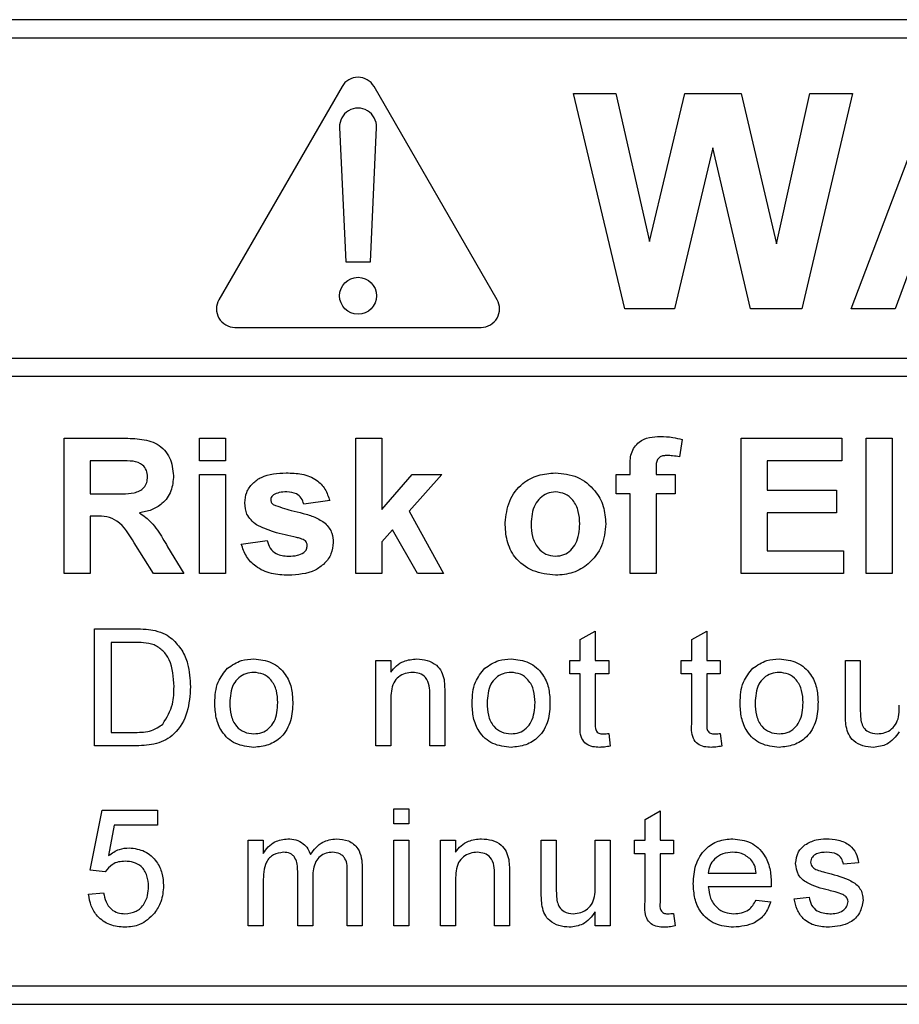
# Paper-space layout 'Blatt3' of a CAD drawing. Header units: millimetres. Extents: x 5 to 418, y 2 to 292.
# Tile 16 of 54: x 82.47 to 87.24, y 213.8 to 219.14. Entities that reach past the tile are written whole.
import ezdxf

# ---------------------------------------------------------------- set-up
doc = ezdxf.new("R2010")
doc.units = ezdxf.units.MM

psp = doc.layouts.new('Blatt3')

# ---------------------------------------------------------------- linework, layer by layer
at = {"color": 7, "linetype": 'Continuous', "lineweight": 25}
for p, q in [((94.6369, 219.135), (77.9703, 219.135)), ((94.6369, 219.035), (82.2369, 219.035)), ((84.217, 218.7731), (83.5503, 217.6184)), ((85.0569, 217.6184), (84.3902, 218.7731)), ((85.7496, 217.5684), (85.4703, 218.735)), ((85.4703, 218.735), (85.7002, 218.735)), ((85.7002, 218.735), (85.8816, 217.9336)), ((85.8816, 217.9336), (86.0735, 218.735)), ((86.0735, 218.735), (86.3796, 218.735)), ((86.3796, 218.735), (86.5696, 217.9201)), ((86.5696, 217.9201), (86.7505, 218.735)), ((86.981, 218.735), (86.7068, 217.5684)), ((86.7505, 218.735), (86.981, 218.735)), ((86.9744, 217.5684), (87.4154, 218.735)), ((84.2037, 218.5518), (84.2369, 217.8231)), ((84.3703, 217.8231), (84.4035, 218.5518)), ((86.2256, 218.4406), (86.0169, 217.5684)), ((86.4289, 217.5684), (86.2256, 218.4406)), ((84.2369, 217.8231), (84.3703, 217.8231)), ((87.3121, 217.8376), (87.2137, 217.5684)), ((86.0169, 217.5684), (85.7496, 217.5684)), ((86.7068, 217.5684), (86.4289, 217.5684)), ((87.2137, 217.5684), (86.9744, 217.5684)), ((83.6369, 217.4684), (84.9703, 217.4684)), ((82.2369, 217.3019), (94.8703, 217.3019)), ((94.8703, 217.2019), (82.2369, 217.2019)), ((82.7122, 216.135), (82.7122, 216.8684)), ((82.7122, 216.8684), (83.0199, 216.8684)), ((83.4455, 216.7461), (83.4455, 216.8684)), ((83.4455, 216.8684), (83.5865, 216.8684)), ((83.5865, 216.8684), (83.5865, 216.7461)), ((84.2916, 216.135), (84.2916, 216.8684)), ((84.2916, 216.8684), (84.4327, 216.8684)), ((84.4327, 216.8684), (84.4327, 216.4822)), ((86.0592, 216.8606), (86.0451, 216.7664)), ((86.3788, 216.135), (86.3788, 216.8684)), ((86.3788, 216.8684), (86.9241, 216.8684)), ((86.9241, 216.8684), (86.9241, 216.7461)), ((87.0558, 216.135), (87.0558, 216.8684)), ((87.0558, 216.8684), (87.1968, 216.8684)), ((87.1968, 216.8684), (87.1968, 216.135)), ((82.9731, 216.7461), (82.8532, 216.7461)), ((82.8532, 216.7461), (82.8532, 216.5675)), ((83.5865, 216.7461), (83.4455, 216.7461)), ((85.7771, 216.6709), (85.7771, 216.7096)), ((85.9181, 216.7074), (85.9181, 216.6709)), ((86.9241, 216.7461), (86.5199, 216.7461)), ((86.5199, 216.7461), (86.5199, 216.5863)), ((83.4455, 216.135), (83.4455, 216.6709)), ((83.4455, 216.6709), (83.5865, 216.6709)), ((83.5865, 216.6709), (83.5865, 216.135)), ((84.4327, 216.4822), (84.5972, 216.6709)), ((84.757, 216.6709), (84.58, 216.4722)), ((84.5972, 216.6709), (84.757, 216.6709)), ((85.7019, 216.6709), (85.7771, 216.6709)), ((85.7019, 216.5675), (85.7019, 216.6709)), ((85.9181, 216.6709), (86.0216, 216.6709)), ((86.0216, 216.6709), (86.0216, 216.5675)), ((82.8532, 216.5675), (82.9667, 216.5675)), ((85.7771, 216.5675), (85.7019, 216.5675)), ((85.7771, 216.135), (85.7771, 216.5675)), ((86.0216, 216.5675), (85.9181, 216.5675)), ((85.9181, 216.5675), (85.9181, 216.135)), ((86.5199, 216.5863), (86.8959, 216.5863)), ((86.8959, 216.5863), (86.8959, 216.4641)), ((84.1506, 216.5299), (84.0096, 216.5111)), ((82.8848, 216.4453), (82.8532, 216.4453)), ((82.8532, 216.4453), (82.8532, 216.135)), ((84.58, 216.4722), (84.7664, 216.135)), ((86.8959, 216.4641), (86.5199, 216.4641)), ((86.5199, 216.4641), (86.5199, 216.2573)), ((84.4908, 216.372), (84.4327, 216.3066)), ((84.6254, 216.135), (84.4908, 216.372)), ((83.1961, 216.135), (83.0918, 216.3015)), ((83.272, 216.2802), (83.3609, 216.135)), ((83.6711, 216.2949), (83.8122, 216.3137)), ((84.4327, 216.3066), (84.4327, 216.135)), ((86.5199, 216.2573), (86.9335, 216.2573)), ((86.9335, 216.2573), (86.9335, 216.135)), ((82.8532, 216.135), (82.7122, 216.135)), ((83.3609, 216.135), (83.1961, 216.135)), ((83.5865, 216.135), (83.4455, 216.135)), ((84.4327, 216.135), (84.2916, 216.135)), ((84.7664, 216.135), (84.6254, 216.135)), ((85.9181, 216.135), (85.7771, 216.135)), ((86.9335, 216.135), (86.3788, 216.135)), ((87.1968, 216.135), (87.0558, 216.135)), ((82.8767, 215.835), (83.0933, 215.835)), ((82.8767, 215.2017), (82.8767, 215.835)), ((85.5075, 215.7772), (85.5887, 215.8234)), ((85.5887, 215.8234), (85.5887, 215.6645)), ((86.1116, 215.7772), (86.1928, 215.8234)), ((86.1928, 215.8234), (86.1928, 215.6645)), ((82.966, 215.762), (82.966, 215.2748)), ((83.0944, 215.762), (82.966, 215.762)), ((85.5075, 215.6645), (85.5075, 215.7772)), ((86.1116, 215.6645), (86.1116, 215.7772)), ((84.3999, 215.2017), (84.3999, 215.6645)), ((84.3999, 215.6645), (84.4811, 215.6645)), ((84.4811, 215.6645), (84.4811, 215.5999)), ((85.4506, 215.5914), (85.4506, 215.6645)), ((85.4506, 215.6645), (85.5075, 215.6645)), ((85.5887, 215.6645), (85.6617, 215.6645)), ((85.6617, 215.6645), (85.6617, 215.5914)), ((86.0547, 215.5914), (86.0547, 215.6645)), ((86.0547, 215.6645), (86.1116, 215.6645)), ((86.1928, 215.6645), (86.2658, 215.6645)), ((86.2658, 215.6645), (86.2658, 215.5914)), ((86.943, 215.3792), (86.943, 215.6645)), ((86.943, 215.6645), (87.0242, 215.6645)), ((87.0242, 215.6645), (87.0242, 215.4128)), ((85.5075, 215.5914), (85.4506, 215.5914)), ((85.5075, 215.3317), (85.5075, 215.5914)), ((85.6617, 215.5914), (85.5887, 215.5914)), ((85.5887, 215.5914), (85.5887, 215.3288)), ((86.1116, 215.5914), (86.0547, 215.5914)), ((86.1116, 215.3317), (86.1116, 215.5914)), ((86.2658, 215.5914), (86.1928, 215.5914)), ((86.1928, 215.5914), (86.1928, 215.3288)), ((84.6922, 215.2017), (84.6922, 215.478)), ((84.7734, 215.4849), (84.7734, 215.2017)), ((84.4811, 215.4499), (84.4811, 215.2017)), ((82.966, 215.2748), (83.0966, 215.2748)), ((85.6617, 215.2687), (85.6699, 215.2006)), ((86.2658, 215.2687), (86.274, 215.2006)), ((83.1035, 215.2017), (82.8767, 215.2017)), ((84.4811, 215.2017), (84.3999, 215.2017)), ((84.7734, 215.2017), (84.6922, 215.2017)), ((82.8523, 214.5278), (82.9173, 214.8526)), ((82.9173, 214.8526), (83.2177, 214.8526)), ((83.2177, 214.8526), (83.2177, 214.7714)), ((84.4974, 214.7795), (84.4974, 214.8607)), ((84.4974, 214.8607), (84.5786, 214.8607)), ((84.5786, 214.8607), (84.5786, 214.7795)), ((85.8582, 214.8028), (85.9394, 214.849)), ((85.9394, 214.849), (85.9394, 214.6902)), ((84.5786, 214.7795), (84.4974, 214.7795)), ((85.8582, 214.6902), (85.8582, 214.8028)), ((82.9836, 214.7714), (82.9514, 214.6073)), ((83.2177, 214.7714), (82.9836, 214.7714)), ((83.7092, 214.2273), (83.7092, 214.6902)), ((83.7092, 214.6902), (83.7904, 214.6902)), ((83.7904, 214.6902), (83.7904, 214.618)), ((84.4974, 214.2273), (84.4974, 214.6902)), ((84.4974, 214.6902), (84.5786, 214.6902)), ((84.5786, 214.6902), (84.5786, 214.2273)), ((84.7507, 214.2273), (84.7507, 214.6902)), ((84.7507, 214.6902), (84.8319, 214.6902)), ((84.8319, 214.6902), (84.8319, 214.6256)), ((85.2963, 214.4048), (85.2963, 214.6902)), ((85.2963, 214.6902), (85.3775, 214.6902)), ((85.3775, 214.6902), (85.3775, 214.4384)), ((85.5887, 214.4471), (85.5887, 214.6902)), ((85.5887, 214.6902), (85.6699, 214.6902)), ((85.6699, 214.6902), (85.6699, 214.2273)), ((85.8014, 214.6171), (85.8014, 214.6902)), ((85.8014, 214.6902), (85.8582, 214.6902)), ((85.9394, 214.6902), (86.0125, 214.6902)), ((86.0125, 214.6902), (86.0125, 214.6171)), ((85.8582, 214.6171), (85.8014, 214.6171)), ((85.8582, 214.3574), (85.8582, 214.6171)), ((85.9394, 214.6171), (85.9394, 214.3545)), ((86.0125, 214.6171), (85.9394, 214.6171)), ((87.0145, 214.5684), (86.9333, 214.5602)), ((82.9335, 214.5196), (82.8523, 214.5278)), ((83.9771, 214.2273), (83.9771, 214.5226)), ((84.2451, 214.2273), (84.2451, 214.5136)), ((84.3263, 214.5435), (84.3263, 214.2273)), ((85.1242, 214.5105), (85.1242, 214.2273)), ((86.2009, 214.5115), (86.4607, 214.5115)), ((83.7904, 214.4631), (83.7904, 214.2273)), ((84.0583, 214.4914), (84.0583, 214.2273)), ((84.8319, 214.4755), (84.8319, 214.2273)), ((85.043, 214.2273), (85.043, 214.5037)), ((82.8442, 214.3979), (82.9254, 214.406)), ((86.5415, 214.4384), (86.2009, 214.4384)), ((86.4598, 214.3654), (86.5394, 214.3573)), ((86.6653, 214.3735), (86.7465, 214.3816)), ((85.5887, 214.2273), (85.5887, 214.303)), ((86.0125, 214.2943), (86.0206, 214.2262)), ((83.7904, 214.2273), (83.7092, 214.2273)), ((84.0583, 214.2273), (83.9771, 214.2273)), ((84.3263, 214.2273), (84.2451, 214.2273)), ((84.5786, 214.2273), (84.4974, 214.2273)), ((84.8319, 214.2273), (84.7507, 214.2273)), ((85.1242, 214.2273), (85.043, 214.2273)), ((85.6699, 214.2273), (85.5887, 214.2273)), ((82.2369, 213.9017), (94.6369, 213.9017)), ((77.9703, 213.8017), (94.6369, 213.8017))]:
    psp.add_line(p, q, dxfattribs=at)
psp.add_circle((84.3036, 217.6397), 0.1, dxfattribs=at)
for centre, start, end in [((84.3036, 218.7231), 30, 150), ((84.3036, 218.5564), 357.3893, 182.6107), ((83.6369, 217.5684), 150, 270), ((84.9703, 217.5684), 270, 30)]:
    psp.add_arc(centre, 0.1, start, end, dxfattribs=at)
for points, knots in [([(83.0199, 216.8684), (83.0532, 216.8678), (83.1196, 216.8668), (83.2045, 216.8492), (83.2563, 216.8054), (83.2945, 216.7494), (83.3005, 216.6988), (83.3045, 216.6652)], [0, 0, 0, 0, 0.251138, 0.500538, 0.625743, 0.751054, 1, 1, 1, 1]), ([(85.7771, 216.7096), (85.777, 216.7354), (85.7769, 216.7864), (85.8187, 216.85), (85.8812, 216.8748), (85.9212, 216.8768), (85.9412, 216.8778)], [0, 0, 0, 0, 0.281801, 0.55777, 0.778465, 1, 1, 1, 1]), ([(85.9412, 216.8778), (85.9636, 216.8769), (86.0035, 216.8753), (86.0422, 216.8651), (86.0592, 216.8606)], [0, 0, 0, 0, 0.559885, 1, 1, 1, 1]), ([(85.9776, 216.7743), (85.9711, 216.7741), (85.9581, 216.7736), (85.9389, 216.7679), (85.9184, 216.7463), (85.9182, 216.7234), (85.9181, 216.7074)], [0, 0, 0, 0, 0.187802, 0.374953, 0.560679, 1, 1, 1, 1]), ([(86.0451, 216.7664), (86.0326, 216.7689), (86.0103, 216.7735), (85.9876, 216.7741), (85.9776, 216.7743)], [0, 0, 0, 0, 0.559847, 1, 1, 1, 1]), ([(83.0851, 216.7438), (83.0642, 216.7447), (83.0269, 216.7463), (82.9895, 216.7462), (82.9731, 216.7461)], [0, 0, 0, 0, 0.559921, 1, 1, 1, 1]), ([(83.1634, 216.6587), (83.1625, 216.6707), (83.1605, 216.6946), (83.1337, 216.7308), (83.1035, 216.7389), (83.0851, 216.7438)], [0, 0, 0, 0, 0.281084, 0.561281, 1, 1, 1, 1]), ([(82.9667, 216.5675), (83.0083, 216.5661), (83.0601, 216.5643), (83.1207, 216.5804), (83.1457, 216.5998), (83.1615, 216.6276), (83.1628, 216.6484), (83.1634, 216.6587)], [0, 0, 0, 0, 0.500908, 0.625718, 0.750365, 0.875021, 1, 1, 1, 1]), ([(83.3045, 216.6652), (83.3021, 216.6369), (83.2973, 216.5803), (83.2495, 216.5135), (83.1858, 216.4766), (83.1423, 216.4679), (83.1205, 216.4635)], [0, 0, 0, 0, 0.279943, 0.558974, 0.779184, 1, 1, 1, 1]), ([(83.6899, 216.5174), (83.6919, 216.5369), (83.6959, 216.576), (83.7309, 216.6249), (83.801, 216.6746), (83.8677, 216.678), (83.9146, 216.6803)], [0, 0, 0, 0, 0.1867559, 0.3735489, 0.5604899, 1, 1, 1, 1]), ([(83.9146, 216.6803), (83.9431, 216.6794), (84.0002, 216.6775), (84.0773, 216.6497), (84.1287, 216.5939), (84.1433, 216.5513), (84.1506, 216.5299)], [0, 0, 0, 0, 0.280825, 0.559925, 0.77968, 1, 1, 1, 1]), ([(85.1002, 216.4105), (85.1052, 216.4504), (85.1153, 216.5303), (85.185, 216.6234), (85.278, 216.6726), (85.3409, 216.6777), (85.3724, 216.6803)], [0, 0, 0, 0, 0.27995, 0.559147, 0.779424, 1, 1, 1, 1]), ([(85.3724, 216.6803), (85.4133, 216.6763), (85.495, 216.6682), (85.5863, 216.5933), (85.6385, 216.5006), (85.6431, 216.4365), (85.6455, 216.4044)], [0, 0, 0, 0, 0.279785, 0.559124, 0.779388, 1, 1, 1, 1]), ([(83.8457, 216.5616), (83.841, 216.5573), (83.8326, 216.5496), (83.8315, 216.5384), (83.831, 216.5334)], [0, 0, 0, 0, 0.559411, 1, 1, 1, 1]), ([(83.831, 216.5334), (83.8319, 216.5278), (83.8335, 216.5177), (83.8412, 216.5112), (83.8446, 216.5083)], [0, 0, 0, 0, 0.558274, 1, 1, 1, 1]), ([(83.9182, 216.5769), (83.904, 216.5768), (83.8787, 216.5767), (83.8557, 216.5662), (83.8457, 216.5616)], [0, 0, 0, 0, 0.561017, 1, 1, 1, 1]), ([(84.0096, 216.5111), (84.006, 216.5221), (83.9988, 216.544), (83.9669, 216.5736), (83.9367, 216.5756), (83.9182, 216.5769)], [0, 0, 0, 0, 0.2808102, 0.5607583, 1, 1, 1, 1]), ([(85.3731, 216.5769), (85.3578, 216.5754), (85.3272, 216.5724), (85.2887, 216.5454), (85.2476, 216.492), (85.2438, 216.4397), (85.2412, 216.403)], [0, 0, 0, 0, 0.186985, 0.373878, 0.561022, 1, 1, 1, 1]), ([(85.5045, 216.404), (85.5034, 216.4268), (85.5013, 216.4724), (85.4732, 216.5309), (85.427, 216.5704), (85.3911, 216.5747), (85.3731, 216.5769)], [0, 0, 0, 0, 0.281043, 0.560553, 0.78042, 1, 1, 1, 1]), ([(83.7535, 216.3981), (83.7331, 216.4161), (83.6964, 216.4482), (83.6919, 216.4962), (83.6899, 216.5174)], [0, 0, 0, 0, 0.5586451, 1, 1, 1, 1]), ([(83.8446, 216.5083), (83.8768, 216.4969), (83.9298, 216.478), (84.0063, 216.4619), (84.0703, 216.4428), (84.1077, 216.4191), (84.1264, 216.4072)], [0, 0, 0, 0, 0.3396071, 0.5600627, 0.7803796, 1, 1, 1, 1]), ([(83.0918, 216.3015), (83.0653, 216.346), (83.0286, 216.4078), (82.9442, 216.4459), (82.9046, 216.4455), (82.8848, 216.4453)], [0, 0, 0, 0, 0.560986, 0.779305, 1, 1, 1, 1]), ([(83.1205, 216.4635), (83.1429, 216.4476), (83.1797, 216.4214), (83.2174, 216.3709), (83.2457, 216.3262), (83.2632, 216.2955), (83.272, 216.2802)], [0, 0, 0, 0, 0.339561, 0.559573, 0.779778, 1, 1, 1, 1]), ([(83.971, 216.3303), (83.929, 216.3389), (83.8542, 216.3543), (83.7843, 216.3848), (83.7535, 216.3981)], [0, 0, 0, 0, 0.560705, 1, 1, 1, 1]), ([(84.1264, 216.4072), (84.1407, 216.3903), (84.1663, 216.3599), (84.1685, 216.3205), (84.1694, 216.3031)], [0, 0, 0, 0, 0.558015, 1, 1, 1, 1]), ([(85.3733, 216.1256), (85.3317, 216.1303), (85.2487, 216.1397), (85.1513, 216.2129), (85.1056, 216.3123), (85.102, 216.3777), (85.1002, 216.4105)], [0, 0, 0, 0, 0.280145, 0.558899, 0.779053, 1, 1, 1, 1]), ([(85.2412, 216.403), (85.2423, 216.38), (85.2444, 216.3343), (85.2725, 216.2754), (85.319, 216.2356), (85.3551, 216.2312), (85.3731, 216.229)], [0, 0, 0, 0, 0.281015, 0.560464, 0.780394, 1, 1, 1, 1]), ([(85.3731, 216.229), (85.3885, 216.2306), (85.4192, 216.2336), (85.4578, 216.2608), (85.4983, 216.3148), (85.5019, 216.3673), (85.5045, 216.404)], [0, 0, 0, 0, 0.18693, 0.373819, 0.560978, 1, 1, 1, 1]), ([(85.6455, 216.4044), (85.6415, 216.3635), (85.6334, 216.2817), (85.5611, 216.1885), (85.4697, 216.1334), (85.4054, 216.1282), (85.3733, 216.1256)], [0, 0, 0, 0, 0.279924, 0.559367, 0.779516, 1, 1, 1, 1]), ([(84.0183, 216.312), (84.0099, 216.3167), (83.995, 216.325), (83.9783, 216.3287), (83.971, 216.3303)], [0, 0, 0, 0, 0.558614, 1, 1, 1, 1]), ([(83.9267, 216.1256), (83.8955, 216.1271), (83.8333, 216.1301), (83.752, 216.166), (83.6952, 216.2251), (83.6792, 216.2716), (83.6711, 216.2949)], [0, 0, 0, 0, 0.280651, 0.560003, 0.779956, 1, 1, 1, 1]), ([(83.8122, 216.3137), (83.8164, 216.2996), (83.8249, 216.2714), (83.8651, 216.2335), (83.9034, 216.2307), (83.9269, 216.229)], [0, 0, 0, 0, 0.280993, 0.560665, 1, 1, 1, 1]), ([(84.1694, 216.3031), (84.1671, 216.2821), (84.1623, 216.24), (84.1238, 216.1879), (84.0491, 216.1333), (83.9772, 216.1288), (83.9267, 216.1256)], [0, 0, 0, 0, 0.186725, 0.373655, 0.5608, 1, 1, 1, 1]), ([(84.0097, 216.2487), (84.0157, 216.2545), (84.0264, 216.2648), (84.0278, 216.2794), (84.0284, 216.2859)], [0, 0, 0, 0, 0.558844, 1, 1, 1, 1]), ([(84.0284, 216.2859), (84.0279, 216.2914), (84.0271, 216.3011), (84.021, 216.3087), (84.0183, 216.312)], [0, 0, 0, 0, 0.5593187, 1, 1, 1, 1]), ([(83.9269, 216.229), (83.9432, 216.2294), (83.9724, 216.23), (83.9983, 216.243), (84.0097, 216.2487)], [0, 0, 0, 0, 0.560783, 1, 1, 1, 1]), ([(83.0933, 215.835), (83.1143, 215.8349), (83.1519, 215.8348), (83.1889, 215.8286), (83.2052, 215.8259)], [0, 0, 0, 0, 0.560174, 1, 1, 1, 1]), ([(83.2052, 215.8259), (83.2239, 215.8205), (83.2574, 215.8109), (83.2851, 215.7899), (83.2973, 215.7806)], [0, 0, 0, 0, 0.559847, 1, 1, 1, 1]), ([(83.1991, 215.7489), (83.1798, 215.7536), (83.1454, 215.762), (83.11, 215.762), (83.0944, 215.762)], [0, 0, 0, 0, 0.559255, 1, 1, 1, 1]), ([(83.307, 215.5232), (83.3042, 215.5734), (83.3002, 215.6435), (83.2496, 215.7191), (83.2159, 215.739), (83.1991, 215.7489)], [0, 0, 0, 0, 0.55915, 0.78004, 1, 1, 1, 1]), ([(83.2973, 215.7806), (83.3159, 215.7613), (83.3532, 215.7227), (83.3893, 215.6323), (83.3937, 215.5637), (83.3963, 215.5218)], [0, 0, 0, 0, 0.279769, 0.559929, 1, 1, 1, 1]), ([(83.5975, 215.6218), (83.6215, 215.6384), (83.6645, 215.6682), (83.7164, 215.6713), (83.7393, 215.6726)], [0, 0, 0, 0, 0.559033, 1, 1, 1, 1]), ([(83.7393, 215.6726), (83.7725, 215.669), (83.839, 215.6617), (83.9114, 215.5967), (83.946, 215.5177), (83.9487, 215.4656), (83.9501, 215.4396)], [0, 0, 0, 0, 0.279556, 0.5586, 0.778991, 1, 1, 1, 1]), ([(84.4811, 215.5999), (84.4906, 215.6122), (84.5096, 215.6366), (84.5577, 215.6667), (84.5977, 215.6704), (84.6221, 215.6726)], [0, 0, 0, 0, 0.280554, 0.560815, 1, 1, 1, 1]), ([(84.6221, 215.6726), (84.641, 215.6711), (84.6787, 215.668), (84.7274, 215.6437), (84.7578, 215.604), (84.7654, 215.5752), (84.7693, 215.5607)], [0, 0, 0, 0, 0.280216, 0.559971, 0.779636, 1, 1, 1, 1]), ([(84.9909, 215.6218), (85.0149, 215.6384), (85.0578, 215.6682), (85.1097, 215.6713), (85.1326, 215.6726)], [0, 0, 0, 0, 0.559033, 1, 1, 1, 1]), ([(85.1326, 215.6726), (85.1659, 215.669), (85.2324, 215.6617), (85.3047, 215.5967), (85.3393, 215.5177), (85.3421, 215.4656), (85.3434, 215.4396)], [0, 0, 0, 0, 0.279556, 0.5586, 0.778991, 1, 1, 1, 1]), ([(86.4427, 215.6218), (86.4667, 215.6384), (86.5096, 215.6682), (86.5615, 215.6713), (86.5844, 215.6726)], [0, 0, 0, 0, 0.559033, 1, 1, 1, 1]), ([(86.5844, 215.6726), (86.6177, 215.669), (86.6842, 215.6617), (86.7565, 215.5967), (86.7911, 215.5177), (86.7939, 215.4656), (86.7952, 215.4396)], [0, 0, 0, 0, 0.279556, 0.5586, 0.778991, 1, 1, 1, 1]), ([(83.5279, 215.4331), (83.5297, 215.4729), (83.533, 215.5437), (83.5778, 215.598), (83.5975, 215.6218)], [0, 0, 0, 0, 0.560963, 1, 1, 1, 1]), ([(83.7393, 215.5996), (83.7244, 215.5983), (83.6946, 215.5957), (83.6558, 215.5716), (83.6148, 215.5202), (83.6114, 215.4691), (83.6091, 215.4334)], [0, 0, 0, 0, 0.187137, 0.374025, 0.561097, 1, 1, 1, 1]), ([(83.8689, 215.4358), (83.8679, 215.4578), (83.866, 215.5018), (83.8374, 215.5579), (83.7912, 215.5939), (83.7566, 215.5977), (83.7393, 215.5996)], [0, 0, 0, 0, 0.281064, 0.560316, 0.780174, 1, 1, 1, 1]), ([(84.5995, 215.5996), (84.5859, 215.5984), (84.5588, 215.5962), (84.522, 215.5767), (84.4832, 215.53), (84.482, 215.4829), (84.4811, 215.4499)], [0, 0, 0, 0, 0.187273, 0.374362, 0.56054, 1, 1, 1, 1]), ([(84.6922, 215.478), (84.6921, 215.4944), (84.6919, 215.527), (84.6752, 215.5719), (84.6382, 215.5961), (84.6124, 215.5984), (84.5995, 215.5996)], [0, 0, 0, 0, 0.28168, 0.559785, 0.779587, 1, 1, 1, 1]), ([(84.9212, 215.4331), (84.923, 215.4729), (84.9263, 215.5437), (84.9712, 215.598), (84.9909, 215.6218)], [0, 0, 0, 0, 0.560963, 1, 1, 1, 1]), ([(85.1326, 215.5996), (85.1177, 215.5983), (85.088, 215.5957), (85.0492, 215.5716), (85.0081, 215.5202), (85.0048, 215.4691), (85.0024, 215.4334)], [0, 0, 0, 0, 0.187137, 0.374025, 0.561097, 1, 1, 1, 1]), ([(85.2622, 215.4358), (85.2613, 215.4578), (85.2593, 215.5018), (85.2307, 215.5579), (85.1845, 215.5939), (85.1499, 215.5977), (85.1326, 215.5996)], [0, 0, 0, 0, 0.281064, 0.560316, 0.780174, 1, 1, 1, 1]), ([(86.373, 215.4331), (86.3748, 215.4729), (86.3781, 215.5437), (86.423, 215.598), (86.4427, 215.6218)], [0, 0, 0, 0, 0.560963, 1, 1, 1, 1]), ([(86.5844, 215.5996), (86.5695, 215.5983), (86.5397, 215.5957), (86.5009, 215.5716), (86.4599, 215.5202), (86.4566, 215.4691), (86.4542, 215.4334)], [0, 0, 0, 0, 0.187137, 0.374025, 0.561097, 1, 1, 1, 1]), ([(86.714, 215.4358), (86.7131, 215.4578), (86.7111, 215.5018), (86.6825, 215.5579), (86.6363, 215.5939), (86.6017, 215.5977), (86.5844, 215.5996)], [0, 0, 0, 0, 0.281064, 0.560316, 0.780174, 1, 1, 1, 1]), ([(83.3963, 215.5218), (83.3932, 215.4755), (83.3868, 215.3833), (83.3223, 215.2642), (83.2129, 215.2062), (83.1401, 215.2032), (83.1035, 215.2017)], [0, 0, 0, 0, 0.28084, 0.5599517, 0.7790685, 1, 1, 1, 1]), ([(83.2461, 215.3196), (83.2673, 215.3547), (83.3053, 215.4176), (83.3065, 215.4908), (83.307, 215.5232)], [0, 0, 0, 0, 0.557452, 1, 1, 1, 1]), ([(84.7693, 215.5607), (84.7707, 215.5466), (84.7734, 215.5214), (84.7734, 215.496), (84.7734, 215.4849)], [0, 0, 0, 0, 0.559791, 1, 1, 1, 1]), ([(83.7393, 215.1936), (83.7053, 215.1972), (83.6374, 215.2044), (83.5637, 215.2716), (83.5318, 215.3535), (83.5292, 215.4065), (83.5279, 215.4331)], [0, 0, 0, 0, 0.2796157, 0.5583707, 0.778858, 1, 1, 1, 1]), ([(83.6091, 215.4334), (83.6101, 215.411), (83.612, 215.3665), (83.6393, 215.3086), (83.6866, 215.2723), (83.7217, 215.2685), (83.7393, 215.2667)], [0, 0, 0, 0, 0.281129, 0.560384, 0.780159, 1, 1, 1, 1]), ([(83.9501, 215.4396), (83.949, 215.4051), (83.9467, 215.3363), (83.8972, 215.2497), (83.8201, 215.2017), (83.7662, 215.1963), (83.7393, 215.1936)], [0, 0, 0, 0, 0.281033, 0.559513, 0.779602, 1, 1, 1, 1]), ([(83.7393, 215.2667), (83.7543, 215.268), (83.7843, 215.2707), (83.823, 215.2958), (83.8638, 215.3482), (83.8668, 215.3997), (83.8689, 215.4358)], [0, 0, 0, 0, 0.187044, 0.373945, 0.560983, 1, 1, 1, 1]), ([(85.1326, 215.1936), (85.0986, 215.1972), (85.0308, 215.2044), (84.957, 215.2716), (84.9251, 215.3535), (84.9225, 215.4065), (84.9212, 215.4331)], [0, 0, 0, 0, 0.279616, 0.558371, 0.778858, 1, 1, 1, 1]), ([(85.0024, 215.4334), (85.0034, 215.411), (85.0053, 215.3665), (85.0326, 215.3086), (85.0799, 215.2723), (85.115, 215.2685), (85.1326, 215.2667)], [0, 0, 0, 0, 0.281129, 0.560384, 0.780159, 1, 1, 1, 1]), ([(85.3434, 215.4396), (85.3423, 215.4051), (85.34, 215.3363), (85.2906, 215.2497), (85.2134, 215.2017), (85.1595, 215.1963), (85.1326, 215.1936)], [0, 0, 0, 0, 0.281033, 0.559513, 0.779602, 1, 1, 1, 1]), ([(85.1326, 215.2667), (85.1476, 215.268), (85.1777, 215.2707), (85.2164, 215.2958), (85.2571, 215.3482), (85.2601, 215.3997), (85.2622, 215.4358)], [0, 0, 0, 0, 0.187044, 0.373945, 0.560983, 1, 1, 1, 1]), ([(86.5844, 215.1936), (86.5504, 215.1972), (86.4826, 215.2044), (86.4088, 215.2716), (86.3769, 215.3535), (86.3743, 215.4065), (86.373, 215.4331)], [0, 0, 0, 0, 0.279616, 0.558371, 0.778858, 1, 1, 1, 1]), ([(86.4542, 215.4334), (86.4552, 215.411), (86.4571, 215.3665), (86.4844, 215.3086), (86.5317, 215.2723), (86.5668, 215.2685), (86.5844, 215.2667)], [0, 0, 0, 0, 0.281129, 0.560384, 0.780159, 1, 1, 1, 1]), ([(86.7952, 215.4396), (86.7941, 215.4051), (86.7918, 215.3363), (86.7423, 215.2497), (86.6652, 215.2017), (86.6113, 215.1963), (86.5844, 215.1936)], [0, 0, 0, 0, 0.281033, 0.559513, 0.779602, 1, 1, 1, 1]), ([(86.5844, 215.2667), (86.5994, 215.268), (86.6295, 215.2707), (86.6682, 215.2958), (86.7089, 215.3482), (86.7119, 215.3997), (86.714, 215.4358)], [0, 0, 0, 0, 0.187044, 0.373945, 0.560983, 1, 1, 1, 1]), ([(87.1164, 215.2667), (87.1303, 215.268), (87.158, 215.2708), (87.1953, 215.2913), (87.2343, 215.3396), (87.2349, 215.3877), (87.2353, 215.4214)], [0, 0, 0, 0, 0.187111, 0.374253, 0.560834, 1, 1, 1, 1]), ([(86.9476, 215.3064), (86.9459, 215.3199), (86.943, 215.3441), (86.943, 215.3685), (86.943, 215.3792)], [0, 0, 0, 0, 0.559839, 1, 1, 1, 1]), ([(87.0242, 215.4128), (87.0241, 215.3976), (87.024, 215.3704), (87.0274, 215.3435), (87.0289, 215.3316)], [0, 0, 0, 0, 0.560241, 1, 1, 1, 1]), ([(83.0966, 215.2748), (83.1273, 215.2748), (83.182, 215.2749), (83.2266, 215.3059), (83.2461, 215.3196)], [0, 0, 0, 0, 0.561861, 1, 1, 1, 1]), ([(85.6126, 215.1936), (85.5999, 215.194), (85.5744, 215.195), (85.5378, 215.2097), (85.5027, 215.2561), (85.5055, 215.3005), (85.5075, 215.3317)], [0, 0, 0, 0, 0.187433, 0.373821, 0.559462, 1, 1, 1, 1]), ([(85.5887, 215.3288), (85.5876, 215.3136), (85.5863, 215.2945), (85.5989, 215.276), (85.6112, 215.2674), (85.6224, 215.267), (85.6299, 215.2667)], [0, 0, 0, 0, 0.499596, 0.625239, 0.750354, 1, 1, 1, 1]), ([(86.2167, 215.1936), (86.204, 215.194), (86.1785, 215.195), (86.1419, 215.2097), (86.1069, 215.2561), (86.1096, 215.3005), (86.1116, 215.3317)], [0, 0, 0, 0, 0.1874327, 0.3738211, 0.5594622, 1, 1, 1, 1]), ([(86.1928, 215.3288), (86.1917, 215.3136), (86.1905, 215.2945), (86.203, 215.276), (86.2153, 215.2674), (86.2265, 215.267), (86.234, 215.2667)], [0, 0, 0, 0, 0.499596, 0.625239, 0.750354, 1, 1, 1, 1]), ([(87.0289, 215.3316), (87.0325, 215.3211), (87.0397, 215.3001), (87.0702, 215.2721), (87.0989, 215.2687), (87.1164, 215.2667)], [0, 0, 0, 0, 0.280864, 0.561194, 1, 1, 1, 1]), ([(85.6299, 215.2667), (85.6358, 215.2668), (85.6465, 215.2672), (85.6571, 215.2682), (85.6617, 215.2687)], [0, 0, 0, 0, 0.559965, 1, 1, 1, 1]), ([(86.234, 215.2667), (86.2399, 215.2668), (86.2506, 215.2672), (86.2612, 215.2682), (86.2658, 215.2687)], [0, 0, 0, 0, 0.559965, 1, 1, 1, 1]), ([(87.0946, 215.1936), (87.0757, 215.1953), (87.0379, 215.1987), (86.9896, 215.2237), (86.9587, 215.2629), (86.9513, 215.2919), (86.9476, 215.3064)], [0, 0, 0, 0, 0.280286, 0.560186, 0.779607, 1, 1, 1, 1]), ([(87.2353, 215.2773), (87.215, 215.2509), (87.1787, 215.2038), (87.1203, 215.1967), (87.0946, 215.1936)], [0, 0, 0, 0, 0.559466, 1, 1, 1, 1]), ([(85.6699, 215.2006), (85.6593, 215.1984), (85.6404, 215.1947), (85.6211, 215.1939), (85.6126, 215.1936)], [0, 0, 0, 0, 0.5600783, 1, 1, 1, 1]), ([(86.274, 215.2006), (86.2634, 215.1984), (86.2445, 215.1947), (86.2252, 215.1939), (86.2167, 215.1936)], [0, 0, 0, 0, 0.560078, 1, 1, 1, 1]), ([(83.7904, 214.618), (83.7989, 214.6305), (83.8159, 214.6555), (83.8595, 214.6899), (83.8987, 214.6951), (83.9226, 214.6983)], [0, 0, 0, 0, 0.28095, 0.561784, 1, 1, 1, 1]), ([(83.9226, 214.6983), (83.9377, 214.6974), (83.9681, 214.6955), (84.0063, 214.6752), (84.0328, 214.6458), (84.0414, 214.6235), (84.0456, 214.6124)], [0, 0, 0, 0, 0.280176, 0.559511, 0.779663, 1, 1, 1, 1]), ([(84.0456, 214.6124), (84.0658, 214.6391), (84.1017, 214.6867), (84.1602, 214.6948), (84.1859, 214.6983)], [0, 0, 0, 0, 0.560019, 1, 1, 1, 1]), ([(84.1859, 214.6983), (84.2084, 214.6966), (84.2533, 214.6933), (84.3045, 214.6511), (84.3241, 214.596), (84.3255, 214.561), (84.3263, 214.5435)], [0, 0, 0, 0, 0.280317, 0.558226, 0.778715, 1, 1, 1, 1]), ([(84.8319, 214.6256), (84.8414, 214.6378), (84.8604, 214.6623), (84.9085, 214.6924), (84.9485, 214.696), (84.9729, 214.6983)], [0, 0, 0, 0, 0.280554, 0.560815, 1, 1, 1, 1]), ([(84.9729, 214.6983), (84.9917, 214.6967), (85.0295, 214.6936), (85.0782, 214.6693), (85.1086, 214.6297), (85.1162, 214.6008), (85.12, 214.5864)], [0, 0, 0, 0, 0.2802155, 0.5599712, 0.7796359, 1, 1, 1, 1]), ([(86.1197, 214.4548), (86.1217, 214.4892), (86.1257, 214.5576), (86.177, 214.6421), (86.2528, 214.6915), (86.3066, 214.696), (86.3336, 214.6983)], [0, 0, 0, 0, 0.280748, 0.559775, 0.779666, 1, 1, 1, 1]), ([(86.3336, 214.6983), (86.3672, 214.6944), (86.4343, 214.6866), (86.5058, 214.6188), (86.5379, 214.5381), (86.5406, 214.4855), (86.5419, 214.4593)], [0, 0, 0, 0, 0.279366, 0.558398, 0.778885, 1, 1, 1, 1]), ([(86.7243, 214.6658), (86.7442, 214.6764), (86.7798, 214.6955), (86.8199, 214.6974), (86.8376, 214.6983)], [0, 0, 0, 0, 0.558938, 1, 1, 1, 1]), ([(86.8376, 214.6983), (86.8604, 214.6969), (86.9057, 214.6942), (86.9666, 214.6694), (87.0039, 214.6213), (87.0109, 214.5861), (87.0145, 214.5684)], [0, 0, 0, 0, 0.2807369, 0.5604275, 0.7794497, 1, 1, 1, 1]), ([(82.9514, 214.6073), (82.9706, 214.6205), (83.005, 214.644), (83.0462, 214.6479), (83.0643, 214.6496)], [0, 0, 0, 0, 0.559939, 1, 1, 1, 1]), ([(83.0643, 214.6496), (83.0933, 214.6458), (83.1514, 214.6383), (83.2127, 214.5803), (83.2458, 214.5128), (83.2487, 214.4673), (83.2502, 214.4445)], [0, 0, 0, 0, 0.27917, 0.558797, 0.779169, 1, 1, 1, 1]), ([(83.8992, 214.6252), (83.8807, 214.6225), (83.8528, 214.6184), (83.8231, 214.5953), (83.7915, 214.5489), (83.7909, 214.5012), (83.7904, 214.4631)], [0, 0, 0, 0, 0.249225, 0.374862, 0.500555, 1, 1, 1, 1]), ([(83.9771, 214.5226), (83.9758, 214.5479), (83.9742, 214.5796), (83.9516, 214.6094), (83.9303, 214.6229), (83.9117, 214.6243), (83.8992, 214.6252)], [0, 0, 0, 0, 0.498516, 0.624134, 0.749636, 1, 1, 1, 1]), ([(84.1664, 214.6252), (84.1542, 214.6243), (84.1298, 214.6224), (84.0974, 214.604), (84.0622, 214.5628), (84.0599, 214.5208), (84.0583, 214.4914)], [0, 0, 0, 0, 0.187283, 0.374334, 0.56118, 1, 1, 1, 1]), ([(84.2451, 214.5136), (84.2456, 214.541), (84.2463, 214.5754), (84.2212, 214.6064), (84.1994, 214.6215), (84.1796, 214.6237), (84.1664, 214.6252)], [0, 0, 0, 0, 0.499043, 0.624568, 0.750308, 1, 1, 1, 1]), ([(84.9503, 214.6252), (84.9367, 214.6241), (84.9095, 214.6218), (84.8728, 214.6023), (84.8339, 214.5556), (84.8327, 214.5085), (84.8319, 214.4755)], [0, 0, 0, 0, 0.1872728, 0.3743615, 0.56054, 1, 1, 1, 1]), ([(85.043, 214.5037), (85.0429, 214.52), (85.0426, 214.5526), (85.026, 214.5975), (84.9889, 214.6217), (84.9632, 214.624), (84.9503, 214.6252)], [0, 0, 0, 0, 0.28168, 0.559785, 0.779587, 1, 1, 1, 1]), ([(86.3332, 214.6252), (86.3151, 214.6237), (86.2789, 214.6207), (86.2352, 214.5925), (86.2074, 214.5539), (86.2031, 214.5257), (86.2009, 214.5115)], [0, 0, 0, 0, 0.28019, 0.559728, 0.779642, 1, 1, 1, 1]), ([(86.4309, 214.5864), (86.4148, 214.5992), (86.3859, 214.622), (86.3493, 214.6242), (86.3332, 214.6252)], [0, 0, 0, 0, 0.558512, 1, 1, 1, 1]), ([(86.6734, 214.5641), (86.6765, 214.5865), (86.6819, 214.6266), (86.7113, 214.6538), (86.7243, 214.6658)], [0, 0, 0, 0, 0.558927, 1, 1, 1, 1]), ([(86.8436, 214.6252), (86.8239, 214.6248), (86.7944, 214.6241), (86.7664, 214.6034), (86.756, 214.5868), (86.7551, 214.5771), (86.7546, 214.5723)], [0, 0, 0, 0, 0.49977, 0.749095, 0.874592, 1, 1, 1, 1]), ([(86.9333, 214.5602), (86.9304, 214.5714), (86.9246, 214.5938), (86.8915, 214.6219), (86.8618, 214.6239), (86.8436, 214.6252)], [0, 0, 0, 0, 0.2803044, 0.560237, 1, 1, 1, 1]), ([(83.0419, 214.5765), (83.0299, 214.5759), (83.006, 214.5747), (82.9655, 214.5581), (82.9456, 214.5342), (82.9335, 214.5196)], [0, 0, 0, 0, 0.2809249, 0.5611607, 1, 1, 1, 1]), ([(83.169, 214.4397), (83.1677, 214.4596), (83.1652, 214.4992), (83.1351, 214.5489), (83.0887, 214.5737), (83.0575, 214.5756), (83.0419, 214.5765)], [0, 0, 0, 0, 0.2806528, 0.559595, 0.7792903, 1, 1, 1, 1]), ([(85.12, 214.5864), (85.1215, 214.5723), (85.1242, 214.547), (85.1242, 214.5217), (85.1242, 214.5105)], [0, 0, 0, 0, 0.559791, 1, 1, 1, 1]), ([(86.4607, 214.5115), (86.4586, 214.527), (86.4548, 214.5545), (86.4382, 214.5767), (86.4309, 214.5864)], [0, 0, 0, 0, 0.560674, 1, 1, 1, 1]), ([(86.8536, 214.4193), (86.8124, 214.4298), (86.7609, 214.4428), (86.7084, 214.4782), (86.6811, 214.5112), (86.6765, 214.543), (86.6734, 214.5641)], [0, 0, 0, 0, 0.501321, 0.626592, 0.751817, 1, 1, 1, 1]), ([(86.7546, 214.5723), (86.7551, 214.5674), (86.756, 214.5586), (86.761, 214.5513), (86.7631, 214.5481)], [0, 0, 0, 0, 0.5592363, 1, 1, 1, 1]), ([(86.7631, 214.5481), (86.7675, 214.5437), (86.7753, 214.5359), (86.7854, 214.5315), (86.7899, 214.5295)], [0, 0, 0, 0, 0.559084, 1, 1, 1, 1]), ([(86.7899, 214.5295), (86.8013, 214.5261), (86.8217, 214.5198), (86.8423, 214.5142), (86.8513, 214.5118)], [0, 0, 0, 0, 0.559965, 1, 1, 1, 1]), ([(86.8513, 214.5118), (86.8935, 214.501), (86.9461, 214.4875), (87.0017, 214.4534), (87.0236, 214.429), (87.0369, 214.3988), (87.0382, 214.3772), (87.0388, 214.3664)], [0, 0, 0, 0, 0.500446, 0.625396, 0.750274, 0.875069, 1, 1, 1, 1]), ([(86.3379, 214.2192), (86.3037, 214.2223), (86.2353, 214.2284), (86.1589, 214.2931), (86.1239, 214.3747), (86.1211, 214.4281), (86.1197, 214.4548)], [0, 0, 0, 0, 0.279952, 0.558661, 0.778994, 1, 1, 1, 1]), ([(86.5419, 214.4593), (86.5419, 214.4554), (86.5418, 214.4484), (86.5416, 214.4415), (86.5415, 214.4384)], [0, 0, 0, 0, 0.559999, 1, 1, 1, 1]), ([(82.9254, 214.406), (82.9288, 214.3895), (82.9355, 214.3565), (82.9628, 214.3165), (83.0018, 214.295), (83.0282, 214.2932), (83.0415, 214.2923)], [0, 0, 0, 0, 0.280714, 0.559926, 0.779622, 1, 1, 1, 1]), ([(83.0415, 214.2923), (83.0623, 214.2945), (83.1038, 214.2988), (83.1467, 214.3418), (83.1664, 214.3912), (83.1681, 214.4235), (83.169, 214.4397)], [0, 0, 0, 0, 0.279539, 0.558252, 0.778884, 1, 1, 1, 1]), ([(83.2502, 214.4445), (83.248, 214.4145), (83.244, 214.3607), (83.2147, 214.3159), (83.2017, 214.2961)], [0, 0, 0, 0, 0.559726, 1, 1, 1, 1]), ([(85.3009, 214.332), (85.2993, 214.3455), (85.2964, 214.3697), (85.2964, 214.3941), (85.2963, 214.4048)], [0, 0, 0, 0, 0.559839, 1, 1, 1, 1]), ([(85.3775, 214.4384), (85.3775, 214.4232), (85.3774, 214.3961), (85.3807, 214.3691), (85.3822, 214.3573)], [0, 0, 0, 0, 0.560241, 1, 1, 1, 1]), ([(85.4698, 214.2923), (85.4836, 214.2937), (85.5113, 214.2965), (85.5486, 214.3169), (85.5877, 214.3652), (85.5883, 214.4133), (85.5887, 214.4471)], [0, 0, 0, 0, 0.187111, 0.374253, 0.560834, 1, 1, 1, 1]), ([(86.2009, 214.4384), (86.2034, 214.4175), (86.2084, 214.3756), (86.2423, 214.3255), (86.2896, 214.2965), (86.3226, 214.2937), (86.3392, 214.2923)], [0, 0, 0, 0, 0.280633, 0.559687, 0.779661, 1, 1, 1, 1]), ([(86.9298, 214.3956), (86.9158, 214.4007), (86.8908, 214.4099), (86.865, 214.4164), (86.8536, 214.4193)], [0, 0, 0, 0, 0.559788, 1, 1, 1, 1]), ([(83.041, 214.2192), (83.0133, 214.2215), (82.958, 214.2261), (82.893, 214.2725), (82.8546, 214.3335), (82.8477, 214.3764), (82.8442, 214.3979)], [0, 0, 0, 0, 0.28007, 0.559249, 0.779432, 1, 1, 1, 1]), ([(85.3822, 214.3573), (85.3858, 214.3467), (85.393, 214.3257), (85.4236, 214.2978), (85.4523, 214.2944), (85.4698, 214.2923)], [0, 0, 0, 0, 0.280864, 0.561194, 1, 1, 1, 1]), ([(85.9634, 214.2192), (85.9506, 214.2197), (85.9252, 214.2206), (85.8885, 214.2353), (85.8535, 214.2818), (85.8563, 214.3262), (85.8582, 214.3574)], [0, 0, 0, 0, 0.187433, 0.373821, 0.559462, 1, 1, 1, 1]), ([(85.9394, 214.3545), (85.9384, 214.3392), (85.9371, 214.3201), (85.9497, 214.3017), (85.962, 214.2931), (85.9732, 214.2926), (85.9807, 214.2923)], [0, 0, 0, 0, 0.499596, 0.625239, 0.750354, 1, 1, 1, 1]), ([(86.5394, 214.3573), (86.5302, 214.3342), (86.512, 214.2881), (86.4411, 214.229), (86.377, 214.2229), (86.3379, 214.2192)], [0, 0, 0, 0, 0.280613, 0.560833, 1, 1, 1, 1]), ([(86.3392, 214.2923), (86.3532, 214.2931), (86.3811, 214.2947), (86.429, 214.3148), (86.4481, 214.3462), (86.4598, 214.3654)], [0, 0, 0, 0, 0.2812824, 0.5619063, 1, 1, 1, 1]), ([(86.8575, 214.2192), (86.8319, 214.2204), (86.7808, 214.2228), (86.7152, 214.258), (86.6785, 214.3146), (86.6697, 214.3538), (86.6653, 214.3735)], [0, 0, 0, 0, 0.280739, 0.559297, 0.779311, 1, 1, 1, 1]), ([(86.7465, 214.3816), (86.7498, 214.367), (86.7563, 214.3379), (86.7957, 214.2976), (86.8346, 214.2943), (86.8584, 214.2923)], [0, 0, 0, 0, 0.281314, 0.561069, 1, 1, 1, 1]), ([(87.0388, 214.3664), (87.0349, 214.3421), (87.0271, 214.2934), (86.9591, 214.2302), (86.8961, 214.2234), (86.8575, 214.2192)], [0, 0, 0, 0, 0.279926, 0.560038, 1, 1, 1, 1]), ([(86.8584, 214.2923), (86.8708, 214.2927), (86.8956, 214.2936), (86.9285, 214.3059), (86.9526, 214.3289), (86.9559, 214.3484), (86.9576, 214.3581)], [0, 0, 0, 0, 0.281188, 0.560952, 0.781095, 1, 1, 1, 1]), ([(86.9576, 214.3581), (86.9571, 214.3627), (86.9561, 214.372), (86.9464, 214.386), (86.9361, 214.3919), (86.9298, 214.3956)], [0, 0, 0, 0, 0.279757, 0.559839, 1, 1, 1, 1]), ([(83.2017, 214.2961), (83.1766, 214.2711), (83.1315, 214.2262), (83.0687, 214.2214), (83.041, 214.2192)], [0, 0, 0, 0, 0.558485, 1, 1, 1, 1]), ([(85.448, 214.2192), (85.429, 214.2209), (85.3912, 214.2243), (85.343, 214.2493), (85.312, 214.2885), (85.3046, 214.3175), (85.3009, 214.332)], [0, 0, 0, 0, 0.280286, 0.560186, 0.779607, 1, 1, 1, 1]), ([(85.5887, 214.303), (85.5684, 214.2766), (85.5321, 214.2294), (85.4737, 214.2223), (85.448, 214.2192)], [0, 0, 0, 0, 0.559466, 1, 1, 1, 1]), ([(85.9807, 214.2923), (85.9866, 214.2925), (85.9973, 214.2928), (86.0078, 214.2939), (86.0125, 214.2943)], [0, 0, 0, 0, 0.559965, 1, 1, 1, 1]), ([(86.0206, 214.2262), (86.01, 214.2241), (85.9911, 214.2203), (85.9719, 214.2196), (85.9634, 214.2192)], [0, 0, 0, 0, 0.560078, 1, 1, 1, 1])]:
    psp.add_open_spline(points, degree=3, knots=knots, dxfattribs=at)

doc.saveas('drawing.dxf')
